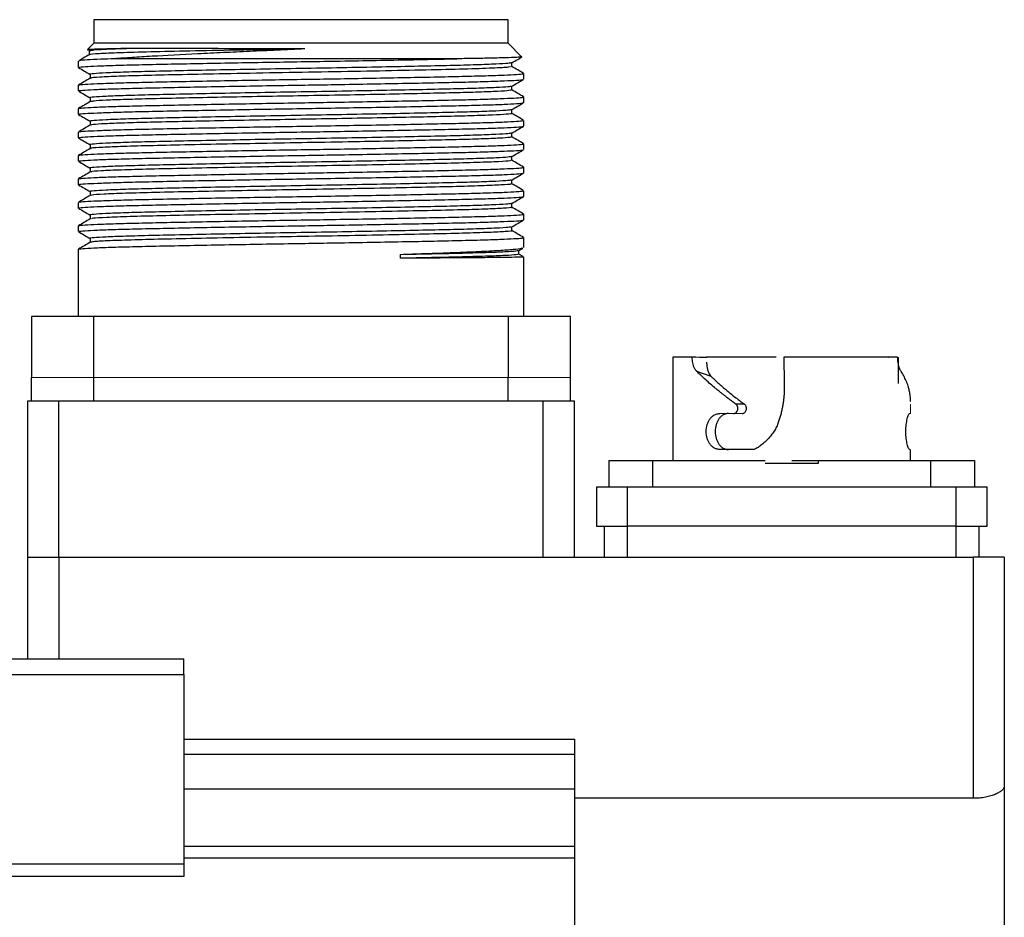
# Model space of a CAD drawing. Header units: millimetres. Extents: x 32176 to 34559, y 9836 to 10798.
# Tile 54 of 57: x 34452 to 34515, y 9949 to 10007. Entities that reach past the tile are written whole.
import ezdxf

# ---------------------------------------------------------------- set-up
doc = ezdxf.new("R2010")
doc.units = ezdxf.units.MM

msp = doc.modelspace()

# ---------------------------------------------------------------- linework, layer by layer
at = {"color": 7, "linetype": 'Continuous', "lineweight": 25}
for p, q in [((34457.135, 10006.902), (34457.135, 10005.402)), ((34483.635, 10006.902), (34457.135, 10006.902)), ((34483.635, 10005.402), (34483.635, 10006.902)), ((34457.135, 10005.402), (34456.726, 10004.993)), ((34470.385, 10005.402), (34457.135, 10005.402)), ((34483.635, 10005.402), (34470.385, 10005.402)), ((34484.502, 10004.535), (34483.635, 10005.402)), ((34456.787, 10004.958), (34457.097, 10004.942)), ((34456.831, 10004.903), (34456.831, 10004.657)), ((34480.349, 10004.402), (34458.458, 10004.402)), ((34456.135, 10004.25), (34456.135, 10003.842)), ((34483.873, 10003.902), (34483.873, 10004.149)), ((34456.897, 10003.402), (34456.897, 10003.156)), ((34484.635, 10003.092), (34484.635, 10003.462)), ((34456.135, 10002.712), (34456.135, 10002.342)), ((34483.873, 10002.402), (34483.873, 10002.649)), ((34456.897, 10001.902), (34456.897, 10001.656)), ((34484.635, 10001.592), (34484.635, 10001.962)), ((34456.135, 10001.212), (34456.135, 10000.842)), ((34483.873, 10000.902), (34483.873, 10001.149)), ((34456.897, 10000.402), (34456.897, 10000.156)), ((34484.635, 10000.092), (34484.635, 10000.462)), ((34456.135, 9999.712), (34456.135, 9999.342)), ((34483.873, 9999.402), (34483.873, 9999.649)), ((34456.897, 9998.902), (34456.897, 9998.656)), ((34484.635, 9998.592), (34484.635, 9998.962)), ((34456.135, 9998.212), (34456.135, 9997.842)), ((34483.873, 9997.902), (34483.873, 9998.149)), ((34456.897, 9997.402), (34456.897, 9997.156)), ((34484.635, 9997.092), (34484.635, 9997.462)), ((34456.135, 9996.712), (34456.135, 9996.342)), ((34483.873, 9996.402), (34483.873, 9996.649)), ((34456.897, 9995.902), (34456.897, 9995.656)), ((34484.635, 9995.592), (34484.635, 9995.962)), ((34456.135, 9995.212), (34456.135, 9994.842)), ((34483.873, 9994.902), (34483.873, 9995.149)), ((34456.897, 9994.402), (34456.897, 9994.156)), ((34484.635, 9994.092), (34484.635, 9994.462)), ((34456.135, 9993.712), (34456.135, 9993.342)), ((34483.873, 9993.402), (34483.873, 9993.649)), ((34456.897, 9992.902), (34456.897, 9992.656)), ((34484.635, 9992.334), (34484.635, 9992.962)), ((34456.135, 9992.212), (34456.135, 9987.902)), ((34476.735, 9991.888), (34476.735, 9991.638)), ((34484.317, 9992.141), (34484.58, 9992.293)), ((34484.322, 9991.898), (34484.322, 9992.144)), ((34484.597, 9991.742), (34484.322, 9991.901)), ((34484.635, 9987.902), (34484.635, 9991.72)), ((34453.135, 9987.902), (34453.135, 9984.002)), ((34457.135, 9987.902), (34453.135, 9987.902)), ((34457.135, 9984.002), (34457.135, 9987.902)), ((34483.635, 9987.902), (34457.135, 9987.902)), ((34483.635, 9987.902), (34483.635, 9984.002)), ((34487.635, 9987.902), (34483.635, 9987.902)), ((34487.635, 9984.002), (34487.635, 9987.902)), ((34494.185, 9985.302), (34494.185, 9978.702)), ((34501.283, 9985.302), (34501.299, 9983.626)), ((34507.985, 9985.302), (34507.986, 9985.304)), ((34508.603, 9985.302), (34508.596, 9983.626)), ((34496.635, 9984.073), (34495.711, 9984.398)), ((34453.135, 9982.502), (34453.135, 9984.002)), ((34457.135, 9982.502), (34457.135, 9984.002)), ((34483.635, 9982.502), (34483.635, 9984.002)), ((34487.635, 9982.502), (34487.635, 9984.002)), ((34452.885, 9982.502), (34452.885, 9972.502)), ((34454.885, 9982.502), (34452.885, 9982.502)), ((34454.885, 9972.502), (34454.885, 9982.502)), ((34485.885, 9982.502), (34454.885, 9982.502)), ((34485.885, 9972.502), (34485.885, 9982.502)), ((34487.885, 9982.502), (34485.885, 9982.502)), ((34487.885, 9972.502), (34487.885, 9982.502)), ((34498.759, 9982.298), (34498.208, 9982.298)), ((34509.385, 9978.702), (34509.385, 9979.402)), ((34490.085, 9978.702), (34490.085, 9977.002)), ((34492.885, 9978.702), (34500.085, 9978.702)), ((34492.885, 9978.702), (34492.885, 9977.002)), ((34501.785, 9978.702), (34503.485, 9978.702)), ((34503.485, 9978.702), (34503.485, 9978.502)), ((34503.485, 9978.702), (34510.685, 9978.702)), ((34508.785, 9978.704), (34508.785, 9978.702)), ((34510.685, 9977.002), (34510.685, 9978.702)), ((34513.485, 9978.702), (34513.485, 9977.002)), ((34503.485, 9978.502), (34500.085, 9978.502)), ((34489.285, 9977.002), (34491.285, 9977.002)), ((34489.285, 9977.002), (34489.285, 9974.502)), ((34491.285, 9977.002), (34512.285, 9977.002)), ((34491.285, 9974.502), (34491.285, 9977.002)), ((34512.285, 9977.002), (34514.285, 9977.002)), ((34512.285, 9977.002), (34512.285, 9974.502)), ((34514.285, 9974.502), (34514.285, 9977.002)), ((34489.285, 9974.502), (34491.285, 9974.502)), ((34489.785, 9974.502), (34489.785, 9972.502)), ((34512.285, 9974.502), (34491.285, 9974.502)), ((34491.285, 9972.502), (34491.285, 9974.502)), ((34512.285, 9974.502), (34514.285, 9974.502)), ((34512.285, 9974.502), (34512.285, 9972.502)), ((34513.785, 9972.502), (34513.785, 9974.502)), ((34452.885, 9972.502), (34452.885, 9966.002)), ((34452.885, 9972.502), (34454.885, 9972.502)), ((34454.885, 9972.502), (34454.885, 9966.002)), ((34454.885, 9972.502), (34513.385, 9972.502)), ((34513.385, 9972.502), (34513.385, 9957.083)), ((34515.385, 9972.502), (34513.385, 9972.502)), ((34515.385, 9972.502), (34515.385, 9957.897)), ((34451.885, 9966.002), (34462.885, 9966.002)), ((34451.885, 9965.002), (34462.885, 9965.002)), ((34462.885, 9965.002), (34462.885, 9952.87)), ((34462.888, 9963.142), (34462.885, 9963.142)), ((34462.885, 9960.871), (34487.885, 9960.871)), ((34487.885, 9960.871), (34487.885, 9959.885)), ((34487.885, 9959.885), (34462.885, 9959.885)), ((34487.885, 9959.885), (34487.885, 9957.697)), ((34515.385, 9957.897), (34515.385, 9940.002)), ((34462.885, 9957.697), (34487.885, 9957.697)), ((34487.885, 9957.697), (34487.885, 9954.003)), ((34462.885, 9956.642), (34462.888, 9956.642)), ((34513.385, 9957.083), (34487.885, 9957.083)), ((34487.885, 9954.003), (34462.885, 9954.003)), ((34487.885, 9954.003), (34487.885, 9953.243)), ((34462.885, 9952.87), (34451.885, 9952.87)), ((34487.885, 9953.243), (34462.885, 9953.243)), ((34487.885, 9953.243), (34487.885, 9939.601)), ((34462.885, 9952.078), (34451.885, 9952.078))]:
    msp.add_line(p, q, dxfattribs=at)
at = {"color": 144, "linetype": 'Continuous', "lineweight": 18}
for p, q in [((34453.135, 9984.002), (34457.135, 9984.002)), ((34483.635, 9984.002), (34457.135, 9984.002)), ((34483.635, 9984.002), (34487.635, 9984.002)), ((34497.188, 9981.702), (34498.053, 9981.702)), ((34498.053, 9981.702), (34498.603, 9981.702)), ((34509.325, 9981.702), (34509.385, 9981.702))]:
    msp.add_line(p, q, dxfattribs=at)
at = {"color": 7, "linetype": 'Continuous', "lineweight": 25}
for points, knots in [([(34459.989, 10005.069), (34459.79, 10005.066), (34459.193, 10005.057), (34458.35, 10005.041), (34457.547, 10005.022), (34456.981, 10005.002), (34456.695, 10004.986), (34456.736, 10004.976), (34456.745, 10004.974)], [0, 0, 0, 0, 0.098627, 0.296235, 0.493845, 0.695367, 0.932866, 1, 1, 1, 1]), ([(34470.621, 10005.031), (34469.869, 10005.018), (34468.363, 10004.992), (34465.854, 10004.947), (34463.214, 10004.896), (34460.691, 10004.84), (34458.691, 10004.784), (34457.403, 10004.727), (34456.808, 10004.686), (34456.883, 10004.664), (34456.895, 10004.66)], [0, 0, 0, 0, 0.106965, 0.213878, 0.365561, 0.517139, 0.668607, 0.819958, 0.971207, 1, 1, 1, 1]), ([(34459.989, 10005.069), (34459.466, 10005.054), (34458.419, 10005.023), (34457.357, 10004.974), (34456.794, 10004.934), (34456.89, 10004.909), (34456.913, 10004.903)], [0, 0, 0, 0, 0.2768729, 0.5535664, 0.8916827, 1, 1, 1, 1]), ([(34470.621, 10005.031), (34470.032, 10005.005), (34469.442, 10004.977), (34468.264, 10004.923), (34467.68, 10004.896), (34466.536, 10004.844), (34465.973, 10004.819), (34465.142, 10004.78), (34464.867, 10004.766), (34464.323, 10004.74), (34464.052, 10004.726), (34462.727, 10004.66), (34461.749, 10004.609), (34460.404, 10004.533), (34459.974, 10004.506), (34459.175, 10004.454), (34458.803, 10004.428), (34458.458, 10004.402)], [0, 0, 0, 0, 0.125, 0.125, 0.25, 0.25, 0.375, 0.375, 0.4375, 0.4375, 0.5, 0.5, 0.75, 0.75, 0.875, 0.875, 1, 1, 1, 1]), ([(34470.621, 10005.031), (34469.612, 10005.034), (34468.604, 10005.039), (34466.629, 10005.045), (34465.664, 10005.047), (34463.834, 10005.054), (34462.961, 10005.057), (34461.361, 10005.063), (34460.637, 10005.066), (34459.989, 10005.069)], [0, 0, 0, 0, 0.25, 0.25, 0.5, 0.5, 0.75, 0.75, 1, 1, 1, 1]), ([(34456.184, 10003.842), (34456.174, 10003.849), (34456.144, 10003.868), (34456.527, 10003.901), (34457.308, 10003.943), (34458.473, 10003.984), (34459.982, 10004.024), (34461.773, 10004.062), (34463.825, 10004.103), (34465.979, 10004.143), (34468.193, 10004.182), (34470.295, 10004.216), (34472.465, 10004.251), (34474.669, 10004.289), (34476.811, 10004.329), (34478.744, 10004.367), (34479.81, 10004.391), (34480.349, 10004.402)], [0, 0, 0, 0, 0.034563, 0.107524, 0.178428, 0.251389, 0.322294, 0.395256, 0.46616, 0.53912, 0.603677, 0.669772, 0.727742, 0.798647, 0.871609, 0.935075, 1, 1, 1, 1]), ([(34456.837, 10004.66), (34456.71, 10004.587), (34456.491, 10004.46), (34456.271, 10004.333), (34456.179, 10004.28)], [0, 0, 0, 0, 0.579199, 1, 1, 1, 1]), ([(34458.458, 10004.402), (34458.152, 10004.392), (34457.437, 10004.366), (34456.667, 10004.326), (34456.207, 10004.288), (34456.195, 10004.266), (34456.191, 10004.259)], [0, 0, 0, 0, 0.227817, 0.531715, 0.844426, 1, 1, 1, 1]), ([(34484.507, 10004.519), (34484.458, 10004.511), (34484.36, 10004.494), (34483.712, 10004.468), (34482.779, 10004.444), (34481.642, 10004.422), (34480.783, 10004.409), (34480.349, 10004.402)], [0, 0, 0, 0, 0.214753, 0.430358, 0.652168, 0.824528, 1, 1, 1, 1]), ([(34483.867, 10004.146), (34483.994, 10004.219), (34484.208, 10004.343), (34484.422, 10004.466), (34484.509, 10004.516)], [0, 0, 0, 0, 0.593815, 1, 1, 1, 1]), ([(34456.14, 10003.836), (34456.267, 10003.763), (34456.52, 10003.617), (34456.772, 10003.471), (34456.897, 10003.399)], [0, 0, 0, 0, 0.503928, 1, 1, 1, 1]), ([(34483.834, 10004.145), (34483.79, 10004.133), (34483.693, 10004.105), (34482.919, 10004.059), (34481.669, 10004.01), (34479.982, 10003.965), (34477.934, 10003.919), (34475.58, 10003.871), (34473.024, 10003.823), (34470.385, 10003.777), (34467.745, 10003.732), (34465.189, 10003.684), (34462.836, 10003.635), (34460.786, 10003.59), (34459.105, 10003.544), (34457.833, 10003.496), (34457.1, 10003.448), (34456.812, 10003.415), (34456.921, 10003.398), (34456.935, 10003.395)], [0, 0, 0, 0, 0.052559, 0.115666, 0.178773, 0.240667, 0.302561, 0.365668, 0.428775, 0.490669, 0.552563, 0.61567, 0.678777, 0.740671, 0.802565, 0.865672, 0.928779, 0.990673, 1, 1, 1, 1]), ([(34483.793, 10003.902), (34483.781, 10003.888), (34483.752, 10003.855), (34482.721, 10003.798), (34480.922, 10003.737), (34478.44, 10003.68), (34475.459, 10003.618), (34472.155, 10003.557), (34468.747, 10003.5), (34465.557, 10003.441), (34462.761, 10003.384), (34460.466, 10003.333), (34458.643, 10003.28), (34457.451, 10003.225), (34456.894, 10003.184), (34456.951, 10003.163), (34456.962, 10003.159)], [0, 0, 0, 0, 0.059033, 0.140486, 0.221489, 0.300989, 0.382311, 0.463517, 0.542985, 0.624134, 0.69657, 0.767449, 0.838912, 0.911486, 0.98336, 1, 1, 1, 1]), ([(34484.629, 10003.469), (34484.502, 10003.542), (34484.25, 10003.688), (34483.998, 10003.833), (34483.873, 10003.906)], [0, 0, 0, 0, 0.504068, 1, 1, 1, 1]), ([(34456.903, 10003.159), (34456.776, 10003.086), (34456.522, 10002.939), (34456.268, 10002.792), (34456.141, 10002.719)], [0, 0, 0, 0, 0.499996, 1, 1, 1, 1]), ([(34456.183, 10002.719), (34456.178, 10002.723), (34456.156, 10002.74), (34456.527, 10002.771), (34457.299, 10002.812), (34458.462, 10002.854), (34459.968, 10002.893), (34461.757, 10002.932), (34463.808, 10002.973), (34465.964, 10003.013), (34468.183, 10003.052), (34470.285, 10003.086), (34472.452, 10003.121), (34474.649, 10003.159), (34476.874, 10003.2), (34478.934, 10003.241), (34480.733, 10003.28), (34482.253, 10003.319), (34483.429, 10003.361), (34484.223, 10003.402), (34484.62, 10003.436), (34484.594, 10003.456), (34484.586, 10003.462)], [0, 0, 0, 0, 0.0163722, 0.0713422, 0.1247623, 0.1797315, 0.2331527, 0.2881232, 0.3415432, 0.3965124, 0.44536, 0.4953819, 0.5386227, 0.5920436, 0.6470137, 0.7004347, 0.755405, 0.8088251, 0.8637944, 0.9172147, 0.9721841, 1, 1, 1, 1]), ([(34456.184, 10002.342), (34456.174, 10002.348), (34456.142, 10002.368), (34456.523, 10002.401), (34457.3, 10002.442), (34458.462, 10002.484), (34459.968, 10002.523), (34461.757, 10002.562), (34463.808, 10002.603), (34465.964, 10002.643), (34468.183, 10002.682), (34470.291, 10002.716), (34472.465, 10002.751), (34474.668, 10002.789), (34476.891, 10002.83), (34478.949, 10002.872), (34480.747, 10002.91), (34482.263, 10002.95), (34483.438, 10002.991), (34484.224, 10003.032), (34484.607, 10003.064), (34484.589, 10003.082), (34484.585, 10003.086)], [0, 0, 0, 0, 0.0255995, 0.0805578, 0.1339666, 0.1889242, 0.242334, 0.2972928, 0.3507016, 0.4056591, 0.4544963, 0.5045076, 0.5481735, 0.6015831, 0.6565416, 0.7099513, 0.7649099, 0.8183187, 0.8732763, 0.9266853, 0.981643, 1, 1, 1, 1]), ([(34483.834, 10002.645), (34483.79, 10002.633), (34483.693, 10002.605), (34482.919, 10002.559), (34481.669, 10002.51), (34479.982, 10002.465), (34477.934, 10002.419), (34475.58, 10002.371), (34473.024, 10002.323), (34470.385, 10002.277), (34467.745, 10002.232), (34465.189, 10002.184), (34462.836, 10002.135), (34460.786, 10002.09), (34459.105, 10002.044), (34457.833, 10001.996), (34457.1, 10001.948), (34456.812, 10001.915), (34456.921, 10001.898), (34456.935, 10001.895)], [0, 0, 0, 0, 0.052579, 0.115686, 0.178794, 0.240687, 0.302581, 0.365689, 0.428796, 0.49069, 0.552584, 0.615691, 0.678798, 0.740692, 0.802586, 0.865693, 0.9288, 0.990694, 1, 1, 1, 1]), ([(34483.867, 10002.646), (34483.994, 10002.719), (34484.248, 10002.866), (34484.502, 10003.013), (34484.629, 10003.086)], [0, 0, 0, 0, 0.499996, 1, 1, 1, 1]), ([(34456.14, 10002.336), (34456.267, 10002.263), (34456.52, 10002.117), (34456.772, 10001.971), (34456.897, 10001.899)], [0, 0, 0, 0, 0.503911, 1, 1, 1, 1]), ([(34456.183, 10001.219), (34456.178, 10001.223), (34456.156, 10001.24), (34456.527, 10001.271), (34457.299, 10001.312), (34458.462, 10001.354), (34459.968, 10001.393), (34461.757, 10001.432), (34463.808, 10001.473), (34465.964, 10001.513), (34468.183, 10001.552), (34470.285, 10001.586), (34472.452, 10001.621), (34474.649, 10001.659), (34476.874, 10001.7), (34478.934, 10001.741), (34480.733, 10001.78), (34482.253, 10001.819), (34483.429, 10001.861), (34484.223, 10001.902), (34484.62, 10001.936), (34484.594, 10001.956), (34484.586, 10001.962)], [0, 0, 0, 0, 0.016418, 0.071385, 0.124803, 0.179769, 0.233188, 0.288156, 0.341574, 0.39654, 0.445386, 0.495405, 0.538644, 0.592062, 0.64703, 0.700449, 0.755416, 0.808834, 0.863801, 0.917219, 0.972185, 1, 1, 1, 1]), ([(34483.842, 10002.402), (34483.817, 10002.389), (34483.763, 10002.361), (34483.04, 10002.314), (34481.831, 10002.265), (34480.169, 10002.219), (34478.132, 10002.174), (34475.778, 10002.125), (34473.207, 10002.076), (34470.544, 10002.03), (34467.875, 10001.984), (34465.288, 10001.936), (34462.901, 10001.887), (34460.824, 10001.841), (34459.113, 10001.795), (34457.849, 10001.746), (34457.074, 10001.7), (34456.981, 10001.672), (34456.94, 10001.659)], [0, 0, 0, 0, 0.054309, 0.118565, 0.182974, 0.246266, 0.309219, 0.373505, 0.437893, 0.501117, 0.564131, 0.628445, 0.692811, 0.755964, 0.819045, 0.883386, 0.947727, 1, 1, 1, 1]), ([(34484.629, 10001.969), (34484.502, 10002.042), (34484.25, 10002.188), (34483.998, 10002.333), (34483.873, 10002.406)], [0, 0, 0, 0, 0.504097, 1, 1, 1, 1]), ([(34456.903, 10001.659), (34456.776, 10001.586), (34456.522, 10001.439), (34456.268, 10001.292), (34456.141, 10001.219)], [0, 0, 0, 0, 0.499996, 1, 1, 1, 1]), ([(34456.184, 10000.842), (34456.174, 10000.848), (34456.142, 10000.868), (34456.523, 10000.901), (34457.3, 10000.942), (34458.462, 10000.984), (34459.968, 10001.023), (34461.757, 10001.062), (34463.808, 10001.103), (34465.964, 10001.143), (34468.183, 10001.182), (34470.285, 10001.216), (34472.452, 10001.251), (34474.649, 10001.289), (34476.874, 10001.33), (34478.933, 10001.371), (34480.733, 10001.41), (34482.253, 10001.449), (34483.43, 10001.491), (34484.219, 10001.532), (34484.605, 10001.564), (34484.589, 10001.581), (34484.584, 10001.586)], [0, 0, 0, 0, 0.025599, 0.080557, 0.133966, 0.188923, 0.242333, 0.297291, 0.3507, 0.405657, 0.454494, 0.504505, 0.547737, 0.601146, 0.656104, 0.709513, 0.764472, 0.81788, 0.872838, 0.926246, 0.981204, 1, 1, 1, 1]), ([(34483.867, 10001.146), (34483.994, 10001.219), (34484.248, 10001.366), (34484.502, 10001.513), (34484.629, 10001.586)], [0, 0, 0, 0, 0.499996, 1, 1, 1, 1]), ([(34456.14, 10000.836), (34456.267, 10000.763), (34456.52, 10000.617), (34456.772, 10000.471), (34456.897, 10000.399)], [0, 0, 0, 0, 0.5039318, 1, 1, 1, 1]), ([(34483.834, 10001.145), (34483.79, 10001.133), (34483.693, 10001.105), (34482.919, 10001.059), (34481.669, 10001.01), (34479.982, 10000.965), (34477.934, 10000.919), (34475.58, 10000.871), (34473.024, 10000.823), (34470.385, 10000.777), (34467.745, 10000.732), (34465.189, 10000.684), (34462.836, 10000.635), (34460.786, 10000.59), (34459.105, 10000.544), (34457.833, 10000.496), (34457.1, 10000.448), (34456.812, 10000.415), (34456.921, 10000.398), (34456.935, 10000.395)], [0, 0, 0, 0, 0.0525839, 0.1156891, 0.1787943, 0.2406862, 0.3025781, 0.3656833, 0.4287885, 0.4906804, 0.5525723, 0.6156775, 0.6787827, 0.7406746, 0.8025665, 0.8656717, 0.9287769, 0.9906688, 1, 1, 1, 1]), ([(34483.835, 10000.902), (34483.847, 10000.9), (34483.926, 10000.882), (34483.565, 10000.848), (34482.722, 10000.799), (34481.346, 10000.75), (34479.563, 10000.705), (34477.418, 10000.658), (34474.98, 10000.609), (34472.37, 10000.561), (34469.695, 10000.516), (34467.043, 10000.469), (34464.503, 10000.42), (34462.207, 10000.371), (34460.241, 10000.327), (34458.657, 10000.28), (34457.554, 10000.231), (34456.974, 10000.19), (34456.969, 10000.167), (34456.967, 10000.159)], [0, 0, 0, 0, 0.011088, 0.074513, 0.138956, 0.203145, 0.265949, 0.329437, 0.393895, 0.458047, 0.520813, 0.584363, 0.648833, 0.712947, 0.77568, 0.83929, 0.903771, 0.967845, 1, 1, 1, 1]), ([(34484.629, 10000.469), (34484.502, 10000.542), (34484.25, 10000.688), (34483.998, 10000.833), (34483.873, 10000.906)], [0, 0, 0, 0, 0.503979, 1, 1, 1, 1]), ([(34456.903, 10000.159), (34456.776, 10000.086), (34456.522, 9999.939), (34456.267, 9999.792), (34456.14, 9999.719)], [0, 0, 0, 0, 0.499996, 1, 1, 1, 1]), ([(34456.184, 9999.342), (34456.174, 9999.348), (34456.142, 9999.368), (34456.523, 9999.401), (34457.3, 9999.442), (34458.462, 9999.484), (34459.968, 9999.523), (34461.757, 9999.562), (34463.808, 9999.603), (34465.964, 9999.643), (34468.183, 9999.682), (34470.285, 9999.716), (34472.452, 9999.751), (34474.649, 9999.789), (34476.874, 9999.83), (34478.933, 9999.871), (34480.733, 9999.91), (34482.253, 9999.949), (34483.43, 9999.991), (34484.219, 10000.032), (34484.605, 10000.064), (34484.588, 10000.081), (34484.584, 10000.086)], [0, 0, 0, 0, 0.025601, 0.080564, 0.133977, 0.188939, 0.242353, 0.297316, 0.350729, 0.405691, 0.454532, 0.504547, 0.547782, 0.601196, 0.656159, 0.709573, 0.764536, 0.817949, 0.872911, 0.926324, 0.981286, 1, 1, 1, 1]), ([(34456.183, 9999.719), (34456.177, 9999.723), (34456.156, 9999.74), (34456.527, 9999.771), (34457.299, 9999.812), (34458.462, 9999.854), (34459.968, 9999.893), (34461.757, 9999.932), (34463.808, 9999.973), (34465.964, 10000.013), (34468.183, 10000.052), (34470.285, 10000.086), (34472.452, 10000.121), (34474.649, 10000.159), (34476.874, 10000.2), (34478.934, 10000.241), (34480.733, 10000.28), (34482.253, 10000.319), (34483.429, 10000.361), (34484.223, 10000.402), (34484.62, 10000.436), (34484.594, 10000.456), (34484.586, 10000.462)], [0, 0, 0, 0, 0.016565, 0.071524, 0.124934, 0.179892, 0.233303, 0.288263, 0.341672, 0.396631, 0.445469, 0.495481, 0.538713, 0.592124, 0.647083, 0.700493, 0.755453, 0.808863, 0.863821, 0.917231, 0.97219, 1, 1, 1, 1]), ([(34483.867, 9999.646), (34483.994, 9999.719), (34484.248, 9999.866), (34484.502, 10000.013), (34484.629, 10000.086)], [0, 0, 0, 0, 0.499996, 1, 1, 1, 1]), ([(34483.834, 9999.645), (34483.79, 9999.633), (34483.693, 9999.605), (34482.919, 9999.559), (34481.669, 9999.51), (34479.982, 9999.465), (34477.934, 9999.419), (34475.58, 9999.371), (34473.024, 9999.323), (34470.385, 9999.277), (34467.745, 9999.232), (34465.189, 9999.184), (34462.836, 9999.135), (34460.786, 9999.09), (34459.105, 9999.044), (34457.833, 9998.996), (34457.1, 9998.948), (34456.812, 9998.915), (34456.921, 9998.898), (34456.936, 9998.895)], [0, 0, 0, 0, 0.052503, 0.115604, 0.1787051, 0.2405929, 0.3024807, 0.3655817, 0.4286828, 0.4905706, 0.5524584, 0.6155595, 0.6786605, 0.7405483, 0.8024362, 0.8655372, 0.9286383, 0.9905261, 1, 1, 1, 1]), ([(34483.809, 9999.402), (34483.821, 9999.395), (34483.859, 9999.372), (34483.355, 9999.332), (34482.335, 9999.283), (34480.823, 9999.235), (34478.919, 9999.191), (34476.673, 9999.143), (34474.063, 9999.092), (34471.192, 9999.04), (34468.176, 9998.99), (34465.257, 9998.935), (34462.593, 9998.88), (34460.329, 9998.829), (34458.54, 9998.776), (34457.395, 9998.721), (34456.873, 9998.682), (34456.939, 9998.662), (34456.949, 9998.659)], [0, 0, 0, 0, 0.031026, 0.094926, 0.159447, 0.223308, 0.285986, 0.349934, 0.414453, 0.486096, 0.556768, 0.629051, 0.701384, 0.772119, 0.843662, 0.916198, 0.987912, 1, 1, 1, 1]), ([(34484.629, 9998.969), (34484.502, 9999.042), (34484.25, 9999.188), (34483.998, 9999.333), (34483.873, 9999.406)], [0, 0, 0, 0, 0.503913, 1, 1, 1, 1]), ([(34456.141, 9999.336), (34456.268, 9999.262), (34456.52, 9999.117), (34456.772, 9998.971), (34456.897, 9998.899)], [0, 0, 0, 0, 0.504052, 1, 1, 1, 1]), ([(34456.183, 9998.219), (34456.177, 9998.223), (34456.156, 9998.24), (34456.527, 9998.271), (34457.299, 9998.312), (34458.462, 9998.354), (34459.968, 9998.393), (34461.757, 9998.432), (34463.808, 9998.473), (34465.964, 9998.513), (34468.183, 9998.552), (34470.285, 9998.586), (34472.452, 9998.621), (34474.649, 9998.659), (34476.874, 9998.7), (34478.934, 9998.741), (34480.733, 9998.78), (34482.253, 9998.819), (34483.429, 9998.861), (34484.223, 9998.902), (34484.62, 9998.936), (34484.594, 9998.956), (34484.586, 9998.962)], [0, 0, 0, 0, 0.016596, 0.071553, 0.124961, 0.179918, 0.233327, 0.288285, 0.341693, 0.39665, 0.445486, 0.495497, 0.538728, 0.592136, 0.647094, 0.700503, 0.755461, 0.808869, 0.863825, 0.917234, 0.97219, 1, 1, 1, 1]), ([(34456.903, 9998.659), (34456.776, 9998.586), (34456.522, 9998.439), (34456.267, 9998.292), (34456.14, 9998.219)], [0, 0, 0, 0, 0.499996, 1, 1, 1, 1]), ([(34456.184, 9997.842), (34456.174, 9997.848), (34456.142, 9997.868), (34456.523, 9997.901), (34457.3, 9997.942), (34458.462, 9997.984), (34459.968, 9998.023), (34461.757, 9998.062), (34463.808, 9998.103), (34465.964, 9998.143), (34468.183, 9998.182), (34470.285, 9998.216), (34472.452, 9998.251), (34474.649, 9998.289), (34476.874, 9998.33), (34478.933, 9998.371), (34480.733, 9998.41), (34482.253, 9998.449), (34483.43, 9998.491), (34484.219, 9998.532), (34484.605, 9998.564), (34484.588, 9998.581), (34484.584, 9998.586)], [0, 0, 0, 0, 0.025605, 0.080575, 0.133996, 0.188965, 0.242387, 0.297358, 0.350778, 0.405748, 0.454596, 0.504618, 0.547859, 0.60128, 0.656251, 0.709672, 0.764642, 0.818063, 0.873033, 0.926453, 0.981423, 1, 1, 1, 1]), ([(34483.834, 9998.145), (34483.789, 9998.133), (34483.692, 9998.105), (34482.919, 9998.059), (34481.669, 9998.01), (34479.982, 9997.965), (34477.934, 9997.919), (34475.58, 9997.871), (34473.024, 9997.823), (34470.385, 9997.777), (34467.745, 9997.732), (34465.189, 9997.684), (34462.836, 9997.635), (34460.786, 9997.59), (34459.105, 9997.544), (34457.833, 9997.496), (34457.1, 9997.448), (34456.812, 9997.415), (34456.921, 9997.398), (34456.936, 9997.395)], [0, 0, 0, 0, 0.052367, 0.115473, 0.17858, 0.240473, 0.302366, 0.365473, 0.428579, 0.490472, 0.552365, 0.615472, 0.678578, 0.740472, 0.802365, 0.865471, 0.928578, 0.990471, 1, 1, 1, 1]), ([(34483.866, 9998.145), (34483.994, 9998.219), (34484.248, 9998.366), (34484.502, 9998.512), (34484.629, 9998.586)], [0, 0, 0, 0, 0.499996, 1, 1, 1, 1]), ([(34456.141, 9997.836), (34456.268, 9997.762), (34456.52, 9997.617), (34456.772, 9997.471), (34456.897, 9997.399)], [0, 0, 0, 0, 0.504098, 1, 1, 1, 1]), ([(34483.795, 9997.902), (34483.802, 9997.892), (34483.82, 9997.865), (34483.101, 9997.817), (34481.745, 9997.762), (34479.804, 9997.71), (34477.408, 9997.658), (34474.647, 9997.603), (34471.684, 9997.549), (34468.664, 9997.499), (34465.72, 9997.444), (34463.003, 9997.389), (34460.666, 9997.337), (34458.794, 9997.285), (34457.536, 9997.23), (34456.924, 9997.188), (34456.965, 9997.165), (34456.975, 9997.159)], [0, 0, 0, 0, 0.043199, 0.115361, 0.187796, 0.258731, 0.330042, 0.402563, 0.474483, 0.545054, 0.617166, 0.689625, 0.760638, 0.831864, 0.90437, 0.97635, 1, 1, 1, 1]), ([(34484.629, 9997.469), (34484.502, 9997.542), (34484.25, 9997.688), (34483.998, 9997.833), (34483.873, 9997.906)], [0, 0, 0, 0, 0.503918, 1, 1, 1, 1]), ([(34456.903, 9997.159), (34456.776, 9997.086), (34456.522, 9996.939), (34456.267, 9996.792), (34456.14, 9996.719)], [0, 0, 0, 0, 0.499996, 1, 1, 1, 1]), ([(34456.184, 9996.342), (34456.174, 9996.348), (34456.142, 9996.368), (34456.523, 9996.401), (34457.3, 9996.442), (34458.462, 9996.484), (34459.968, 9996.523), (34461.757, 9996.562), (34463.808, 9996.603), (34465.964, 9996.643), (34468.183, 9996.682), (34470.285, 9996.716), (34472.452, 9996.751), (34474.649, 9996.789), (34476.874, 9996.83), (34478.933, 9996.871), (34480.733, 9996.91), (34482.253, 9996.949), (34483.43, 9996.991), (34484.219, 9997.032), (34484.605, 9997.064), (34484.588, 9997.081), (34484.584, 9997.086)], [0, 0, 0, 0, 0.025604, 0.080573, 0.133991, 0.188959, 0.242379, 0.297348, 0.350766, 0.405734, 0.45458, 0.504601, 0.54784, 0.60126, 0.656229, 0.709648, 0.764617, 0.818036, 0.873003, 0.926422, 0.98139, 1, 1, 1, 1]), ([(34456.183, 9996.719), (34456.177, 9996.723), (34456.156, 9996.74), (34456.527, 9996.771), (34457.299, 9996.812), (34458.462, 9996.854), (34459.968, 9996.893), (34461.757, 9996.932), (34463.808, 9996.973), (34465.964, 9997.013), (34468.183, 9997.052), (34470.285, 9997.086), (34472.452, 9997.121), (34474.649, 9997.159), (34476.874, 9997.2), (34478.934, 9997.241), (34480.733, 9997.28), (34482.253, 9997.319), (34483.429, 9997.361), (34484.223, 9997.402), (34484.62, 9997.436), (34484.594, 9997.456), (34484.586, 9997.462)], [0, 0, 0, 0, 0.016575, 0.071533, 0.124943, 0.1799, 0.233311, 0.28827, 0.341679, 0.396637, 0.445474, 0.495486, 0.538718, 0.592128, 0.647086, 0.700496, 0.755455, 0.808864, 0.863822, 0.917232, 0.97219, 1, 1, 1, 1]), ([(34483.867, 9996.645), (34483.994, 9996.719), (34484.248, 9996.866), (34484.502, 9997.012), (34484.629, 9997.086)], [0, 0, 0, 0, 0.4999957, 1, 1, 1, 1]), ([(34456.141, 9996.336), (34456.268, 9996.262), (34456.52, 9996.117), (34456.772, 9995.971), (34456.897, 9995.899)], [0, 0, 0, 0, 0.504019, 1, 1, 1, 1]), ([(34483.834, 9996.645), (34483.79, 9996.633), (34483.692, 9996.605), (34482.919, 9996.559), (34481.669, 9996.51), (34479.982, 9996.465), (34477.934, 9996.419), (34475.58, 9996.371), (34473.024, 9996.323), (34470.385, 9996.277), (34467.745, 9996.232), (34465.189, 9996.184), (34462.836, 9996.135), (34460.786, 9996.09), (34459.105, 9996.044), (34457.833, 9995.996), (34457.1, 9995.948), (34456.812, 9995.915), (34456.921, 9995.898), (34456.936, 9995.895)], [0, 0, 0, 0, 0.052401, 0.115512, 0.178622, 0.240519, 0.302416, 0.365527, 0.428637, 0.490534, 0.552431, 0.615541, 0.678652, 0.740549, 0.802446, 0.865556, 0.928667, 0.990564, 1, 1, 1, 1]), ([(34483.792, 9996.402), (34483.81, 9996.395), (34483.87, 9996.37), (34483.261, 9996.326), (34482.011, 9996.271), (34480.152, 9996.218), (34477.825, 9996.167), (34475.115, 9996.112), (34472.175, 9996.057), (34469.155, 9996.007), (34466.189, 9995.953), (34463.421, 9995.898), (34461.016, 9995.845), (34459.062, 9995.794), (34457.697, 9995.739), (34456.98, 9995.693), (34456.983, 9995.668), (34456.984, 9995.659)], [0, 0, 0, 0, 0.031558, 0.103505, 0.176021, 0.247297, 0.318265, 0.390712, 0.462853, 0.533433, 0.605319, 0.677848, 0.749208, 0.820102, 0.892523, 0.964712, 1, 1, 1, 1]), ([(34484.629, 9995.969), (34484.502, 9996.042), (34484.25, 9996.188), (34483.998, 9996.333), (34483.873, 9996.406)], [0, 0, 0, 0, 0.503935, 1, 1, 1, 1]), ([(34456.903, 9995.659), (34456.776, 9995.586), (34456.522, 9995.439), (34456.267, 9995.292), (34456.14, 9995.219)], [0, 0, 0, 0, 0.499996, 1, 1, 1, 1]), ([(34456.184, 9994.842), (34456.174, 9994.848), (34456.142, 9994.868), (34456.523, 9994.901), (34457.3, 9994.942), (34458.462, 9994.984), (34459.968, 9995.023), (34461.757, 9995.062), (34463.808, 9995.103), (34465.964, 9995.143), (34468.183, 9995.182), (34470.285, 9995.216), (34472.452, 9995.251), (34474.649, 9995.289), (34476.874, 9995.33), (34478.933, 9995.371), (34480.733, 9995.41), (34482.253, 9995.449), (34483.43, 9995.491), (34484.219, 9995.532), (34484.605, 9995.564), (34484.588, 9995.581), (34484.584, 9995.586)], [0, 0, 0, 0, 0.025601, 0.080562, 0.133974, 0.188934, 0.242347, 0.297309, 0.35072, 0.405681, 0.454521, 0.504535, 0.547769, 0.601181, 0.656143, 0.709555, 0.764517, 0.817928, 0.872889, 0.926301, 0.981262, 1, 1, 1, 1]), ([(34456.183, 9995.219), (34456.177, 9995.223), (34456.156, 9995.24), (34456.527, 9995.271), (34457.299, 9995.312), (34458.462, 9995.354), (34459.968, 9995.393), (34461.757, 9995.432), (34463.808, 9995.473), (34465.964, 9995.513), (34468.183, 9995.552), (34470.285, 9995.586), (34472.452, 9995.621), (34474.649, 9995.659), (34476.874, 9995.7), (34478.934, 9995.741), (34480.733, 9995.78), (34482.253, 9995.819), (34483.429, 9995.861), (34484.223, 9995.902), (34484.62, 9995.936), (34484.594, 9995.956), (34484.586, 9995.962)], [0, 0, 0, 0, 0.016564, 0.071523, 0.124933, 0.179891, 0.233302, 0.288262, 0.341672, 0.39663, 0.445468, 0.49548, 0.538713, 0.592123, 0.647082, 0.700493, 0.755453, 0.808862, 0.863821, 0.917231, 0.97219, 1, 1, 1, 1]), ([(34483.867, 9995.146), (34483.994, 9995.219), (34484.248, 9995.366), (34484.502, 9995.513), (34484.629, 9995.586)], [0, 0, 0, 0, 0.4999957, 1, 1, 1, 1]), ([(34483.834, 9995.145), (34483.79, 9995.133), (34483.693, 9995.105), (34482.919, 9995.059), (34481.669, 9995.01), (34479.982, 9994.965), (34477.934, 9994.919), (34475.58, 9994.871), (34473.024, 9994.823), (34470.385, 9994.777), (34467.745, 9994.732), (34465.189, 9994.684), (34462.836, 9994.635), (34460.786, 9994.59), (34459.105, 9994.544), (34457.833, 9994.496), (34457.1, 9994.448), (34456.812, 9994.415), (34456.921, 9994.398), (34456.935, 9994.396)], [0, 0, 0, 0, 0.0525355, 0.1156472, 0.1787588, 0.240657, 0.3025552, 0.3656668, 0.4287785, 0.4906766, 0.5525748, 0.6156865, 0.6787981, 0.7406963, 0.8025945, 0.8657061, 0.9288178, 0.9907159, 1, 1, 1, 1]), ([(34456.14, 9994.836), (34456.267, 9994.763), (34456.52, 9994.617), (34456.772, 9994.471), (34456.897, 9994.399)], [0, 0, 0, 0, 0.503892, 1, 1, 1, 1]), ([(34456.183, 9993.719), (34456.177, 9993.723), (34456.156, 9993.74), (34456.527, 9993.771), (34457.299, 9993.812), (34458.462, 9993.854), (34459.968, 9993.893), (34461.757, 9993.932), (34463.808, 9993.973), (34465.964, 9994.013), (34468.183, 9994.052), (34470.285, 9994.086), (34472.452, 9994.121), (34474.649, 9994.159), (34476.874, 9994.2), (34478.934, 9994.241), (34480.733, 9994.28), (34482.253, 9994.319), (34483.429, 9994.361), (34484.223, 9994.402), (34484.62, 9994.436), (34484.594, 9994.456), (34484.586, 9994.462)], [0, 0, 0, 0, 0.016605, 0.071562, 0.12497, 0.179926, 0.233335, 0.288292, 0.341699, 0.396656, 0.445492, 0.495502, 0.538732, 0.59214, 0.647097, 0.700506, 0.755463, 0.80887, 0.863827, 0.917234, 0.972191, 1, 1, 1, 1]), ([(34483.807, 9994.902), (34483.826, 9994.898), (34483.914, 9994.876), (34483.401, 9994.835), (34482.263, 9994.78), (34480.488, 9994.726), (34478.233, 9994.676), (34475.577, 9994.621), (34472.663, 9994.566), (34469.647, 9994.515), (34466.663, 9994.462), (34463.85, 9994.407), (34461.378, 9994.353), (34459.345, 9994.303), (34457.877, 9994.248), (34457.041, 9994.199), (34456.994, 9994.171), (34456.975, 9994.159)], [0, 0, 0, 0, 0.02, 0.091679, 0.164222, 0.235813, 0.306525, 0.378843, 0.451153, 0.521854, 0.593462, 0.666004, 0.737669, 0.808336, 0.880616, 0.952962, 1, 1, 1, 1]), ([(34484.629, 9994.469), (34484.502, 9994.542), (34484.25, 9994.688), (34483.998, 9994.833), (34483.873, 9994.906)], [0, 0, 0, 0, 0.503921, 1, 1, 1, 1]), ([(34456.903, 9994.159), (34456.776, 9994.086), (34456.522, 9993.939), (34456.267, 9993.792), (34456.14, 9993.719)], [0, 0, 0, 0, 0.499996, 1, 1, 1, 1]), ([(34456.184, 9993.342), (34456.174, 9993.348), (34456.142, 9993.368), (34456.523, 9993.401), (34457.3, 9993.442), (34458.462, 9993.484), (34459.968, 9993.523), (34461.757, 9993.562), (34463.808, 9993.603), (34465.964, 9993.643), (34468.183, 9993.682), (34470.285, 9993.716), (34472.452, 9993.751), (34474.649, 9993.789), (34476.874, 9993.83), (34478.933, 9993.871), (34480.733, 9993.91), (34482.253, 9993.949), (34483.43, 9993.991), (34484.219, 9994.032), (34484.605, 9994.064), (34484.589, 9994.081), (34484.584, 9994.086)], [0, 0, 0, 0, 0.025596, 0.080549, 0.133953, 0.188905, 0.24231, 0.297264, 0.350667, 0.40562, 0.454453, 0.50446, 0.547687, 0.601092, 0.656045, 0.70945, 0.764403, 0.817807, 0.87276, 0.926163, 0.981116, 1, 1, 1, 1]), ([(34483.867, 9993.646), (34483.994, 9993.719), (34484.248, 9993.866), (34484.502, 9994.013), (34484.629, 9994.086)], [0, 0, 0, 0, 0.499996, 1, 1, 1, 1]), ([(34456.14, 9993.336), (34456.267, 9993.263), (34456.519, 9993.117), (34456.772, 9992.971), (34456.897, 9992.899)], [0, 0, 0, 0, 0.503777, 1, 1, 1, 1]), ([(34483.835, 9993.646), (34483.791, 9993.633), (34483.693, 9993.605), (34482.919, 9993.559), (34481.669, 9993.51), (34479.982, 9993.465), (34477.934, 9993.419), (34475.58, 9993.371), (34473.024, 9993.323), (34470.385, 9993.277), (34467.745, 9993.232), (34465.189, 9993.184), (34462.836, 9993.135), (34460.786, 9993.09), (34459.105, 9993.044), (34457.833, 9992.996), (34457.1, 9992.948), (34456.812, 9992.915), (34456.92, 9992.898), (34456.934, 9992.896)], [0, 0, 0, 0, 0.052688, 0.115799, 0.17891, 0.240807, 0.302704, 0.365815, 0.428926, 0.490823, 0.55272, 0.615831, 0.678942, 0.740839, 0.802736, 0.865847, 0.928958, 0.990855, 1, 1, 1, 1]), ([(34483.838, 9993.402), (34483.849, 9993.4), (34483.954, 9993.381), (34483.521, 9993.344), (34482.5, 9993.289), (34480.811, 9993.235), (34478.631, 9993.184), (34476.033, 9993.13), (34473.148, 9993.075), (34470.139, 9993.023), (34467.141, 9992.971), (34464.289, 9992.916), (34461.753, 9992.862), (34459.643, 9992.812), (34458.075, 9992.757), (34457.107, 9992.705), (34456.998, 9992.673), (34456.949, 9992.659)], [0, 0, 0, 0, 0.0085302, 0.0798899, 0.152402, 0.2242559, 0.2948217, 0.3669555, 0.4393781, 0.510312, 0.5815879, 0.6540882, 0.7260039, 0.7965549, 0.8686385, 0.9410851, 1, 1, 1, 1]), ([(34484.629, 9992.969), (34484.502, 9993.042), (34484.25, 9993.188), (34483.998, 9993.333), (34483.873, 9993.406)], [0, 0, 0, 0, 0.503851, 1, 1, 1, 1]), ([(34456.903, 9992.659), (34456.776, 9992.586), (34456.521, 9992.439), (34456.267, 9992.292), (34456.14, 9992.219)], [0, 0, 0, 0, 0.499996, 1, 1, 1, 1]), ([(34456.183, 9992.219), (34456.177, 9992.223), (34456.156, 9992.24), (34456.527, 9992.271), (34457.299, 9992.312), (34458.462, 9992.354), (34459.968, 9992.393), (34461.757, 9992.432), (34463.808, 9992.473), (34465.964, 9992.513), (34468.183, 9992.552), (34470.285, 9992.586), (34472.452, 9992.621), (34474.649, 9992.659), (34476.874, 9992.7), (34478.934, 9992.741), (34480.733, 9992.78), (34482.253, 9992.819), (34483.429, 9992.861), (34484.223, 9992.902), (34484.62, 9992.936), (34484.594, 9992.956), (34484.586, 9992.962)], [0, 0, 0, 0, 0.016721, 0.071671, 0.125073, 0.180022, 0.233424, 0.288375, 0.341776, 0.396726, 0.445557, 0.495561, 0.538787, 0.592189, 0.647139, 0.700541, 0.755492, 0.808893, 0.863843, 0.917244, 0.972194, 1, 1, 1, 1]), ([(34476.735, 9991.888), (34477.26, 9991.905), (34478.479, 9991.944), (34480.202, 9992.005), (34481.807, 9992.074), (34483.103, 9992.142), (34484.009, 9992.21), (34484.517, 9992.268), (34484.554, 9992.303), (34484.567, 9992.315)], [0, 0, 0, 0, 0.1186478, 0.2754173, 0.4367331, 0.5935035, 0.7548202, 0.9115907, 1, 1, 1, 1]), ([(34476.735, 9991.888), (34477.414, 9991.901), (34478.769, 9991.927), (34480.63, 9991.969), (34482.264, 9992.014), (34483.494, 9992.061), (34484.193, 9992.104), (34484.238, 9992.13), (34484.257, 9992.141)], [0, 0, 0, 0, 0.157706, 0.314891, 0.502266, 0.688899, 0.874779, 1, 1, 1, 1]), ([(34484.282, 9991.898), (34484.262, 9991.885), (34484.219, 9991.856), (34483.497, 9991.811), (34482.263, 9991.764), (34480.63, 9991.719), (34478.769, 9991.677), (34477.414, 9991.651), (34476.735, 9991.638)], [0, 0, 0, 0, 0.147827, 0.328903, 0.510713, 0.693246, 0.84637, 1, 1, 1, 1]), ([(34484.587, 9991.72), (34484.598, 9991.718), (34484.637, 9991.712), (34484.276, 9991.702), (34483.521, 9991.69), (34482.378, 9991.676), (34480.886, 9991.665), (34479.033, 9991.651), (34477.53, 9991.642), (34476.735, 9991.638)], [0, 0, 0, 0, 0.063881, 0.21819, 0.368149, 0.522458, 0.672417, 0.826726, 1, 1, 1, 1]), ([(34495.415, 9985.302), (34495.017, 9985.302), (34494.707, 9985.302), (34494.291, 9985.302), (34494.185, 9985.302), (34494.185, 9985.302)], [0, 0, 0, 0, 0.5, 0.5, 1, 1, 1, 1]), ([(34495.711, 9984.398), (34495.692, 9984.418), (34495.655, 9984.457), (34495.607, 9984.526), (34495.563, 9984.604), (34495.525, 9984.689), (34495.484, 9984.802), (34495.448, 9984.945), (34495.421, 9985.121), (34495.417, 9985.241), (34495.415, 9985.302)], [0, 0, 0, 0, 0.100832, 0.200186, 0.299154, 0.398838, 0.500319, 0.667211, 0.832164, 1, 1, 1, 1]), ([(34500.793, 9985.302), (34500.482, 9985.302), (34499.673, 9985.302), (34498.469, 9985.302), (34497.241, 9985.302), (34496.637, 9985.302), (34496.336, 9985.302)], [0, 0, 0, 0, 0.1728611, 0.448574, 0.724287, 1, 1, 1, 1]), ([(34496.337, 9984.981), (34496.338, 9984.944), (34496.339, 9984.871), (34496.349, 9984.763), (34496.364, 9984.659), (34496.386, 9984.557), (34496.42, 9984.437), (34496.47, 9984.306), (34496.544, 9984.174), (34496.604, 9984.107), (34496.635, 9984.073)], [0, 0, 0, 0, 0.101391, 0.201072, 0.300073, 0.399446, 0.500233, 0.667969, 0.832872, 1, 1, 1, 1]), ([(34508.56, 9985.302), (34508.225, 9985.302), (34507.794, 9985.302), (34506.774, 9985.302), (34506.185, 9985.302), (34504.901, 9985.302), (34504.205, 9985.302), (34502.764, 9985.302), (34502.02, 9985.302), (34501.283, 9985.302)], [0, 0, 0, 0, 0.25, 0.25, 0.5, 0.5, 0.75, 0.75, 1, 1, 1, 1]), ([(34508.778, 9984.398), (34508.765, 9984.418), (34508.741, 9984.457), (34508.707, 9984.526), (34508.676, 9984.604), (34508.647, 9984.689), (34508.616, 9984.802), (34508.587, 9984.945), (34508.565, 9985.121), (34508.562, 9985.241), (34508.56, 9985.302)], [0, 0, 0, 0, 0.100832, 0.200186, 0.299154, 0.398838, 0.500319, 0.667211, 0.832164, 1, 1, 1, 1]), ([(34498.208, 9982.298), (34498.131, 9982.355), (34497.983, 9982.465), (34497.775, 9982.623), (34497.587, 9982.767), (34497.419, 9982.899), (34497.269, 9983.018), (34497.138, 9983.124), (34497.024, 9983.218), (34496.928, 9983.298), (34496.754, 9983.443), (34496.512, 9983.651), (34496.213, 9983.918), (34495.947, 9984.166), (34495.788, 9984.322), (34495.711, 9984.398)], [0, 0, 0, 0, 0.079887, 0.153773, 0.221657, 0.28354, 0.339422, 0.389302, 0.43318, 0.471057, 0.502933, 0.639257, 0.767539, 0.887784, 1, 1, 1, 1]), ([(34509.385, 9982.464), (34509.384, 9982.525), (34509.382, 9982.642), (34509.367, 9982.811), (34509.347, 9982.965), (34509.321, 9983.106), (34509.293, 9983.233), (34509.263, 9983.347), (34509.207, 9983.534), (34509.112, 9983.788), (34508.96, 9984.104), (34508.837, 9984.303), (34508.778, 9984.398)], [0, 0, 0, 0, 0.092485, 0.178093, 0.256822, 0.328673, 0.393647, 0.451743, 0.502961, 0.68149, 0.847165, 1, 1, 1, 1]), ([(34496.635, 9984.073), (34496.687, 9984.022), (34496.794, 9983.918), (34496.969, 9983.754), (34497.161, 9983.58), (34497.372, 9983.395), (34497.598, 9983.204), (34497.878, 9982.973), (34498.257, 9982.671), (34498.576, 9982.434), (34498.759, 9982.298)], [0, 0, 0, 0, 0.0889714, 0.1831825, 0.2826369, 0.3873375, 0.497287, 0.6060456, 0.7736227, 1, 1, 1, 1]), ([(34501.299, 9983.626), (34501.302, 9983.537), (34501.307, 9983.359), (34501.302, 9983.093), (34501.287, 9982.828), (34501.26, 9982.564), (34501.223, 9982.3), (34501.176, 9982.037), (34501.117, 9981.775), (34501.048, 9981.514), (34500.969, 9981.253), (34500.907, 9981.081), (34500.876, 9980.995)], [0, 0, 0, 0, 0.09942, 0.198536, 0.297511, 0.396508, 0.495691, 0.595222, 0.695262, 0.795969, 0.897498, 1, 1, 1, 1]), ([(34498.053, 9981.702), (34498.066, 9981.703), (34498.09, 9981.704), (34498.127, 9981.713), (34498.185, 9981.735), (34498.26, 9981.791), (34498.313, 9981.881), (34498.336, 9981.963), (34498.338, 9982.005), (34498.339, 9982.027)], [0, 0, 0, 0, 0.083495, 0.166808, 0.251405, 0.499916, 0.748638, 0.874222, 1, 1, 1, 1]), ([(34498.339, 9982.027), (34498.338, 9982.044), (34498.337, 9982.08), (34498.324, 9982.132), (34498.302, 9982.19), (34498.265, 9982.25), (34498.227, 9982.282), (34498.208, 9982.298)], [0, 0, 0, 0, 0.166916, 0.332135, 0.500312, 0.751547, 1, 1, 1, 1]), ([(34498.603, 9981.702), (34498.617, 9981.703), (34498.647, 9981.704), (34498.697, 9981.718), (34498.753, 9981.747), (34498.811, 9981.798), (34498.858, 9981.87), (34498.886, 9981.95), (34498.889, 9982.002), (34498.89, 9982.027)], [0, 0, 0, 0, 0.090369, 0.203861, 0.340442, 0.500069, 0.690829, 0.857486, 1, 1, 1, 1]), ([(34498.89, 9982.027), (34498.889, 9982.045), (34498.887, 9982.088), (34498.868, 9982.158), (34498.828, 9982.236), (34498.783, 9982.277), (34498.759, 9982.298)], [0, 0, 0, 0, 0.173828, 0.398529, 0.673975, 1, 1, 1, 1]), ([(34497.188, 9979.402), (34497.158, 9979.403), (34497.097, 9979.405), (34497.009, 9979.422), (34496.924, 9979.45), (34496.814, 9979.5), (34496.687, 9979.589), (34496.555, 9979.732), (34496.449, 9979.906), (34496.344, 9980.171), (34496.288, 9980.551), (34496.344, 9980.932), (34496.448, 9981.198), (34496.555, 9981.372), (34496.686, 9981.516), (34496.822, 9981.61), (34496.951, 9981.666), (34497.067, 9981.697), (34497.148, 9981.7), (34497.188, 9981.702)], [0, 0, 0, 0, 0.031391, 0.062544, 0.093754, 0.125317, 0.187897, 0.250405, 0.313116, 0.37539, 0.499686, 0.624116, 0.686529, 0.74941, 0.811955, 0.874601, 0.916614, 0.958179, 1, 1, 1, 1]), ([(34497.743, 9981.702), (34497.719, 9981.702), (34497.672, 9981.7), (34497.602, 9981.689), (34497.534, 9981.672), (34497.467, 9981.648), (34497.371, 9981.601), (34497.252, 9981.516), (34497.124, 9981.374), (34497.021, 9981.2), (34496.92, 9980.935), (34496.865, 9980.554), (34496.919, 9980.172), (34497.02, 9979.906), (34497.124, 9979.732), (34497.251, 9979.589), (34497.384, 9979.495), (34497.51, 9979.438), (34497.624, 9979.408), (34497.703, 9979.404), (34497.743, 9979.402)], [0, 0, 0, 0, 0.025114, 0.050054, 0.07497, 0.100012, 0.125327, 0.187922, 0.250419, 0.313212, 0.375393, 0.499645, 0.624067, 0.686413, 0.749404, 0.811936, 0.874595, 0.916647, 0.958217, 1, 1, 1, 1]), ([(34509.325, 9979.402), (34509.32, 9979.403), (34509.31, 9979.405), (34509.293, 9979.422), (34509.275, 9979.45), (34509.25, 9979.5), (34509.216, 9979.589), (34509.176, 9979.732), (34509.14, 9979.906), (34509.101, 9980.171), (34509.078, 9980.551), (34509.101, 9980.932), (34509.14, 9981.198), (34509.176, 9981.372), (34509.216, 9981.516), (34509.252, 9981.61), (34509.281, 9981.666), (34509.305, 9981.697), (34509.318, 9981.7), (34509.325, 9981.702)], [0, 0, 0, 0, 0.031391, 0.062544, 0.093754, 0.125317, 0.187897, 0.250405, 0.313116, 0.37539, 0.499686, 0.624116, 0.686529, 0.74941, 0.811955, 0.874601, 0.916614, 0.958179, 1, 1, 1, 1]), ([(34500.876, 9980.995), (34500.854, 9980.947), (34500.81, 9980.85), (34500.735, 9980.71), (34500.654, 9980.573), (34500.565, 9980.44), (34500.47, 9980.312), (34500.368, 9980.187), (34500.234, 9980.038), (34500.063, 9979.87), (34499.851, 9979.694), (34499.628, 9979.535), (34499.471, 9979.447), (34499.392, 9979.402)], [0, 0, 0, 0, 0.071021, 0.1419, 0.21282, 0.283964, 0.355513, 0.427646, 0.500536, 0.626022, 0.750505, 0.874869, 1, 1, 1, 1]), ([(34490.085, 9978.702), (34490.086, 9978.702), (34490.088, 9978.702), (34490.105, 9978.702), (34490.132, 9978.702), (34490.17, 9978.702), (34490.22, 9978.702), (34490.324, 9978.702), (34490.527, 9978.702), (34490.891, 9978.702), (34491.336, 9978.702), (34491.756, 9978.702), (34492.103, 9978.702), (34492.359, 9978.702), (34492.62, 9978.702), (34492.796, 9978.702), (34492.885, 9978.702)], [0, 0, 0, 0, 0.04028, 0.080248, 0.120062, 0.159883, 0.19987, 0.240183, 0.370042, 0.500023, 0.629882, 0.759863, 0.820146, 0.879902, 0.939673, 1, 1, 1, 1]), ([(34510.685, 9978.702), (34510.744, 9978.702), (34510.861, 9978.702), (34511.037, 9978.702), (34511.21, 9978.702), (34511.381, 9978.702), (34511.55, 9978.702), (34511.839, 9978.702), (34512.233, 9978.702), (34512.678, 9978.702), (34513.042, 9978.702), (34513.259, 9978.702), (34513.378, 9978.702), (34513.439, 9978.702), (34513.478, 9978.702), (34513.482, 9978.702), (34513.485, 9978.702)], [0, 0, 0, 0, 0.04028, 0.080248, 0.120062, 0.159883, 0.19987, 0.240183, 0.370042, 0.500023, 0.629882, 0.759863, 0.820146, 0.879902, 0.939673, 1, 1, 1, 1]), ([(34462.885, 9965.002), (34462.885, 9965.264), (34462.885, 9965.524), (34462.885, 9965.895), (34462.885, 9966.002), (34462.885, 9966.002)], [0, 0, 0, 0, 0.5, 0.5, 1, 1, 1, 1]), ([(34515.385, 9957.897), (34515.385, 9957.798), (34515.337, 9957.699), (34515.194, 9957.556), (34515.135, 9957.51), (34514.997, 9957.422), (34514.915, 9957.38), (34514.734, 9957.302), (34514.635, 9957.266), (34514.418, 9957.203), (34514.3, 9957.175), (34514.054, 9957.13), (34513.926, 9957.112), (34513.66, 9957.089), (34513.522, 9957.083), (34513.385, 9957.083)], [0, 0, 0, 0, 0.25, 0.25, 0.375, 0.375, 0.5, 0.5, 0.625, 0.625, 0.75, 0.75, 0.875, 0.875, 1, 1, 1, 1]), ([(34462.885, 9952.87), (34462.885, 9952.839), (34462.885, 9952.779), (34462.885, 9952.688), (34462.885, 9952.6), (34462.885, 9952.513), (34462.885, 9952.387), (34462.885, 9952.229), (34462.885, 9952.129), (34462.885, 9952.078)], [0, 0, 0, 0, 0.100451, 0.199876, 0.299117, 0.39902, 0.500414, 0.749471, 1, 1, 1, 1])]:
    msp.add_open_spline(points, degree=3, knots=knots, dxfattribs=at)
for points in [[(34496.357, 9985.29), (34496.038, 9985.297), (34495.726, 9985.299), (34495.423, 9985.302)], [(34499.392, 9979.402), (34498.6, 9979.402), (34497.852, 9979.402), (34497.188, 9979.402)]]:
    msp.add_open_spline(points, degree=3, dxfattribs=at)
at = {"color": 144, "linetype": 'Continuous', "lineweight": 18}
msp.add_open_spline([(34509.384, 9981.702), (34509.384, 9981.703), (34509.384, 9981.705), (34509.383, 9981.717), (34509.381, 9981.737), (34509.379, 9981.775), (34509.377, 9981.837), (34509.375, 9981.933), (34509.374, 9982.037), (34509.375, 9982.14), (34509.377, 9982.234), (34509.379, 9982.277), (34509.38, 9982.298)], degree=3, knots=[0, 0, 0, 0, 0.063428, 0.125196, 0.186964, 0.250393, 0.375165, 0.500041, 0.624809, 0.749735, 0.874758, 1, 1, 1, 1], dxfattribs=at)

doc.saveas('drawing.dxf')
